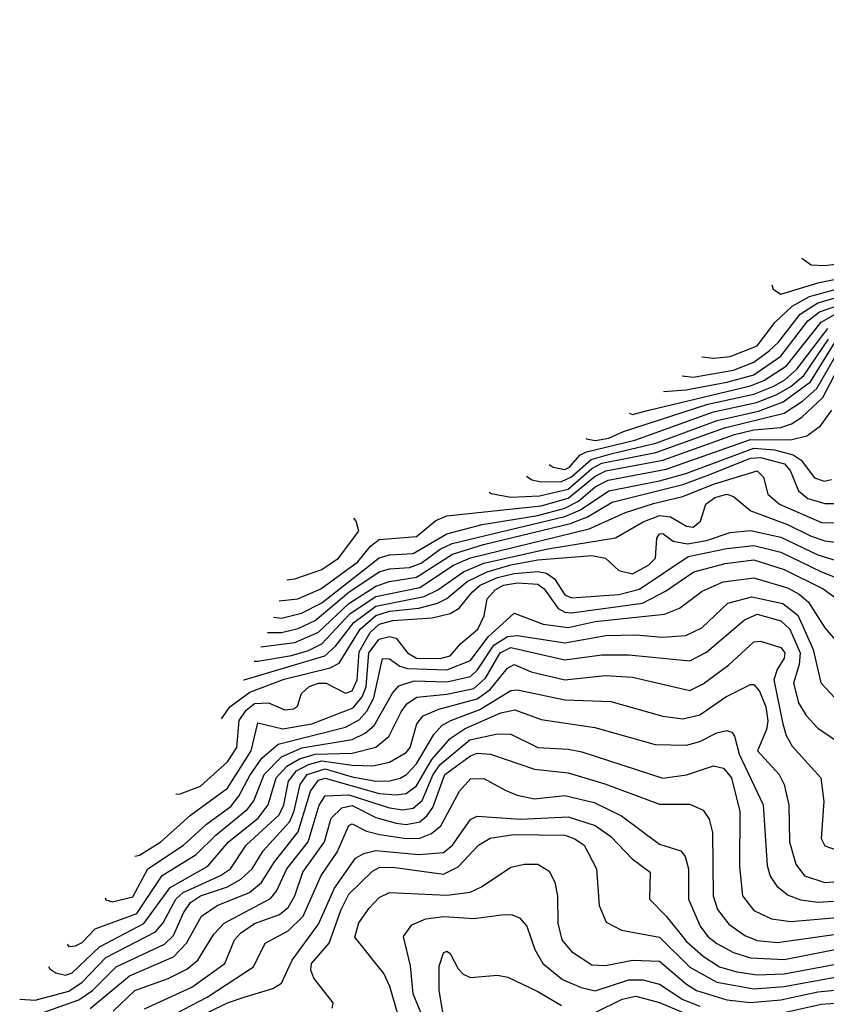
# Model space of a CAD drawing. Extents: x 501367 to 657802, y 482273 to 547541.
# Tile 134 of 256: x 539320 to 541710, y 528104 to 531021. Entities that reach past the tile are written whole.
import ezdxf

# ---------------------------------------------------------------- set-up
doc = ezdxf.new("R2010")
doc.units = 0

msp = doc.modelspace()

# ---------------------------------------------------------------- linework, layer by layer
at = {"layer": '0CON20XD'}
for points in [[(541637.6, 530314.1), (541664.8, 530294.8), (541705, 530292.4), (541855, 530311.6), (541903, 530335), (541972.3, 530407.8), (542051.4, 530468.6), (542183, 530567), (542305, 530619.2), (542325, 530636.3), (542345, 530665.7), (542383.3, 530756.7), (542425, 530819.4), (542435.9, 530855), (542438.9, 531020.7)], [(541548.1, 530235.7), (541552.2, 530222.2), (541575, 530207.8), (541688.3, 530241.7), (541865, 530278.1)], [(541341, 530022.3), (541375, 530017.8), (541425, 530022.8), (541504.4, 530055), (541556.8, 530123.2), (541608.4, 530171.6), (541659.5, 530200.5), (541765, 530229.4)], [(541227.1, 529919.3), (541294.5, 529924.5), (541415, 529946.8), (541495, 529968.4), (541575, 530023.8), (541655, 530128.4), (541689.2, 530155), (541775, 530184.9)], [(541282.1, 529965.3), (541315, 529961.9), (541435, 529982.8), (541495, 530006.2), (541540.6, 530039.4), (541567.6, 530065), (541632, 530148), (541685, 530181.8), (541765, 530205.1)], [(541125.2, 529854.7), (541135, 529851.1), (541184.1, 529864.1), (541485, 529935.6), (541525, 529951.4), (541591.3, 529995), (541694.5, 530125), (541745, 530153.1)], [(540997.2, 529779.6), (540998.6, 529778.6), (541025, 529773.9), (541065, 529781.3), (541109.2, 529800.8), (541358.3, 529881.7), (541495, 529911.3), (541554.5, 529935.5), (541586.4, 529953.6), (541622.7, 529985), (541714.2, 530105.8)], [(540820.9, 529668.7), (540837.5, 529657.5), (540865, 529651.6), (540925, 529653), (540955, 529666.2), (541012.6, 529717.4), (541075.5, 529735.5), (541205, 529765.9), (541386.2, 529833.8), (541508.6, 529861.4), (541581.8, 529888.2), (541662.4, 529947.6), (541735, 530064.4)], [(540888.8, 529702.7), (540900.4, 529695), (540935, 529688.2), (540948.3, 529695), (540979.5, 529730.5), (540999.2, 529740.8), (541142, 529775), (541375, 529859.2), (541503.1, 529886.9), (541560.9, 529909.1), (541605, 529934.3), (541643.3, 529966.7), (541715.8, 530074.2)], [(540711.1, 529621), (540716.9, 529616.9), (540775, 529606.5), (540859.9, 529610.1), (540945, 529630.3), (541015, 529691), (541045, 529706.5), (541205, 529738.6), (541408.1, 529811.9), (541585, 529855.3), (541639.5, 529890.5), (541681.7, 529928.3), (541749.1, 530045)], [(540088.6, 529298.7), (540143.6, 529305), (540211.9, 529335), (540321.6, 529415), (540359.1, 529460.9), (540385, 529480.3), (540495, 529489.7), (540553.1, 529536.9), (540585, 529550.8), (540865, 529580.1), (540945, 529603.2), (541025, 529668.2), (541055.9, 529684.1), (541225, 529715.9), (541438.1, 529791.9), (541495, 529805.7), (541575, 529812.5), (541606.7, 529823.3), (541636.7, 529843.3), (541699, 529901), (541755, 530007.4)], [(540071.5, 529250.2), (540095, 529247.4), (540155, 529262.5), (540215, 529292.9), (540385, 529426.2), (540415, 529435.4), (540485, 529439.6), (540585, 529497.6), (540689.5, 529525), (540855, 529551.9), (540935, 529573.2), (540975.3, 529594.7), (541025, 529636.5), (541063.5, 529656.5), (541235, 529689.6), (541485, 529777.1), (541603.5, 529776.5), (541652.2, 529787.8), (541692.8, 529817.2), (541725.7, 529864.3)], [(540053.6, 529205.5), (540095, 529205.1), (540145, 529216.7), (540195, 529240.5), (540295, 529324.4), (540385, 529384.7), (540415, 529393.4), (540475, 529397.6), (540509.2, 529410.8), (540565, 529452.6), (540600.8, 529469.2), (540935, 529548.5), (540981.1, 529568.9), (541065, 529625.2), (541215, 529654.9), (541293.3, 529676.7), (541495, 529751.6), (541556.3, 529746.3), (541611.8, 529731.8), (541635.4, 529715.4), (541675, 529663.7), (541703.3, 529653.3), (541725, 529659)], [(540034.6, 529163.2), (540135, 529175.6), (540205, 529206.1), (540295, 529291), (540375, 529342.4), (540415, 529356.4), (540495, 529369.1), (540602.2, 529437.8), (540693.6, 529466.4), (540951.9, 529528.1), (541002.1, 529547.9), (541075, 529591), (541285, 529643.7), (541365, 529673.5), (541485, 529721.4), (541515, 529723.6), (541585.5, 529705), (541602.3, 529685), (541627.3, 529625), (541655, 529602.3), (541705, 529587), (541735, 529587.9)], [(540014.7, 529120.6), (540025, 529120.3), (540125, 529137.3), (540175, 529151.9), (540215, 529171.6), (540298.8, 529261.2), (540375, 529311.5), (540505, 529339), (540605.3, 529404.7), (540655, 529426.7), (541007.2, 529512.8), (541115, 529561.2), (541197.8, 529587.8), (541285, 529608.1), (541375, 529644.6), (541505, 529684.1), (541523.1, 529665), (541536.5, 529615), (541571.2, 529585), (541695, 529531.6), (541770.5, 529529.5)], [(539982.9, 529064.8), (539984.5, 529065.5), (540223.9, 529136.1), (540255.7, 529164.3), (540309.2, 529235), (540375, 529283.3), (540517.7, 529312.3), (540558.1, 529331.9), (540634.9, 529385.1), (540695, 529410.8), (540885, 529453.1), (541084.6, 529485.4), (541166.9, 529533.1), (541215, 529552), (541248.4, 529548.4), (541295, 529520.5), (541315, 529517.8), (541337.2, 529535), (541353, 529585), (541379.7, 529605), (541415, 529615.1), (541435, 529608), (541485.9, 529565.9), (541595.1, 529525.1), (541665, 529490.2), (541705, 529477.1), (541775, 529467.7)], [(540110.7, 529361.4), (540135, 529364), (540215, 529391.8), (540263.8, 529425), (540324.4, 529505), (540316.2, 529535), (540309.7, 529543.7)], [(539917.2, 528949.1), (539941.8, 528985), (540001.6, 529028.4), (540103.4, 529066.6), (540239.1, 529100.9), (540266, 529114), (540328.5, 529215), (540375, 529255.4), (540415, 529268.6), (540502.2, 529277.8), (540557.7, 529292.3), (540585, 529306.3), (540645, 529356.4), (540705.1, 529385.1), (540775, 529406.1), (540855, 529420.8), (541015, 529433.2), (541055.1, 529425.1), (541095, 529388.6), (541135, 529379.5), (541183, 529405), (541203.9, 529425), (541207.1, 529485), (541215, 529497.8), (541225, 529498.1), (541255.7, 529475.7), (541298.4, 529468.4), (541355, 529477.4), (541425, 529501.1), (541485, 529507.4), (541575, 529487.8), (541685, 529435.6), (541765, 529410.7)], [(539782.3, 528725.9), (539795, 528726.9), (539855, 528750), (539935, 528822.3), (539962.7, 528865), (539969.8, 528945), (539990.3, 528975), (540015, 528994.7), (540057, 528997), (540105, 528976.3), (540130.8, 528979.2), (540142.5, 528987.5), (540154.7, 529025), (540177.1, 529045), (540205, 529055.4), (540227.3, 529055), (540285, 529025.5), (540305, 529032.6), (540319.3, 529065), (540325, 529147.8), (540357.6, 529205), (540385, 529229.5), (540425, 529240.4), (540541.5, 529248.5), (540595, 529261.6), (540622.2, 529277.8), (540660.3, 529325), (540684.2, 529345), (540735, 529368.1), (540785, 529380.3), (540855, 529386.4), (540880.7, 529380.7), (540904.5, 529364.5), (540935, 529317.3), (540955, 529307.6), (541095, 529317.6), (541156.3, 529333.7), (541300, 529430), (541415, 529454.5), (541495, 529463.2), (541575, 529443.3), (541695, 529385.1), (541775, 529353.8)], [(539661.2, 528542.7), (539675, 528545.5), (539737.6, 528585), (539825.5, 528664.5), (539935, 528744.5), (540005.6, 528855), (540025, 528937.6), (540099.7, 528920.3), (540185.5, 528934.5), (540307.9, 528982.1), (540334.2, 529015), (540345.8, 529044.2), (540354, 529145), (540385, 529185.9), (540415, 529193.9), (540435, 529188.7), (540468.5, 529145), (540495, 529129.1), (540565, 529128), (540595, 529136.1), (540627.2, 529172.8), (540676.7, 529215), (540696.1, 529255), (540705.1, 529305), (540728.1, 529331.9), (540753.2, 529345), (540795, 529352.3), (540855, 529348.6), (540874, 529335), (540915, 529276.3), (540935, 529265.1), (540955, 529263.5), (541165, 529292.5), (541232.7, 529327.3), (541317.3, 529385), (541409.8, 529409.8), (541495, 529420.1), (541585, 529392.2), (541700.2, 529335), (541775, 529280.3)], [(539572.7, 528418.9), (539575, 528413.2), (539595, 528406.9), (539655, 528422.5), (539699.7, 528505), (539805.1, 528574.9), (539872.8, 528637.2), (539945, 528689.7), (539969.4, 528720.6), (540001.4, 528781.4), (540037.5, 528832.6), (540085.4, 528874.6), (540285.4, 528924.6), (540325, 528947), (540347.9, 528972.1), (540368.6, 529011.4), (540395, 529128.5), (540415, 529126.8), (540446, 529106), (540469, 529099), (540585, 529095.1), (540655, 529122.4), (540707.8, 529192.2), (540785, 529262.2), (540870.2, 529230.2), (540945, 529219.8), (541025, 529237.7), (541230.6, 529259.4), (541275, 529277.1), (541341.9, 529328.1), (541404.4, 529355), (541495, 529367.4), (541595, 529337.9), (541629.3, 529319.3), (541656.7, 529295), (541705, 529218.9), (541789.9, 529119.9)], [(539460, 528282), (539464.8, 528274.8), (539485, 528277.2), (539505, 528287.2), (539542.8, 528327.2), (539666.9, 528373.1), (539741.6, 528485), (539842.4, 528547.6), (539900.9, 528605), (539995, 528681.9), (540013.5, 528706.5), (540044.3, 528785), (540095, 528837), (540156, 528864), (540305, 528887.9), (540342.8, 528907.2), (540370.2, 528929.8), (540424.1, 529025.9), (540443.2, 529046.8), (540488.2, 529061.8), (540585, 529059.5), (540654.9, 529075.1), (540675.8, 529094.2), (540725, 529167.6), (540765, 529193.2), (540795, 529196), (540935, 529174.2), (541056.3, 529196.3), (541145, 529198), (541225, 529191), (541293.5, 529196.5), (541340.9, 529219.1), (541417.8, 529292.2), (541488.7, 529311.3), (541581, 529291), (541625, 529256.2), (541670.8, 529155), (541693.4, 529056.6), (541747.7, 528997.7)], [(539405.4, 528215.7), (539408.6, 528208.7), (539426.9, 528196.9), (539455, 528190), (539475, 528196.9), (539555.6, 528274.4), (539687.2, 528342.8), (539765, 528449.9), (539876.8, 528513.2), (539938.1, 528585), (540026.5, 528655), (540056.3, 528695), (540079.6, 528775), (540111, 528809), (540148.5, 528831.5), (540194.8, 528845.2), (540305, 528847.5), (540374.7, 528865.3), (540413.3, 528896.7), (540450.1, 528969.9), (540467.9, 528995), (540496, 529014), (540585, 529022.9), (540665, 529039.1), (540699.7, 529070.3), (540743.6, 529145), (540775, 529161.2), (540935, 529124.6), (541045, 529138.7), (541125, 529139.4), (541305, 529121.3), (541355, 529146.9), (541466.8, 529243.2), (541505, 529259.3), (541575, 529240.1), (541601.2, 529215), (541632, 529145), (541629.4, 529110.6), (541612.6, 529055), (541627, 528997), (541649.8, 528959.8), (541685, 528922), (541755, 528874.7)], [(539319.6, 528118.7), (539365.9, 528115.9), (539465, 528142.7), (539505, 528168.9), (539575, 528242.4), (539721.9, 528318.1), (539744.6, 528345), (539782.7, 528415), (539803.7, 528435), (539914.8, 528485), (539944.5, 528505), (539990.2, 528575), (540088.5, 528665), (540102.2, 528695), (540116.1, 528765), (540140, 528795), (540175, 528814), (540215, 528825.1), (540305, 528811.9), (540365, 528810.1), (540415, 528821.1), (540465, 528850), (540476.5, 528865), (540496.3, 528935), (540515, 528958), (540561.5, 528978.5), (540675, 529008.3), (540713.3, 529036.7), (540765, 529099.4), (540785, 529110.4), (540835, 529088.7), (540935, 529065.2), (541055, 529077.9), (541135, 529073.4), (541305, 529033), (541345, 529052.7), (541420.6, 529109.4), (541495, 529177.5), (541515, 529180), (541575, 529160.9), (541586.5, 529145), (541585, 529128.8), (541564.3, 529095.7), (541553.7, 529065), (541580.7, 528935), (541590.5, 528900.5), (541608.1, 528868.1), (541693.9, 528775), (541702.5, 528705), (541694.6, 528595), (541705, 528573.6), (541745, 528559.6)], [(539330.8, 528059.2), (539495, 528116.6), (539535.2, 528144.8), (539605.6, 528215), (539748.5, 528281.5), (539775, 528307.8), (539805.4, 528375), (539825.8, 528405), (539855, 528425.5), (539935, 528452), (539975.1, 528474.9), (540008.9, 528505), (540041.3, 528558.7), (540119.9, 528645), (540133.3, 528676.7), (540151.1, 528755), (540171.6, 528785), (540225, 528801.4), (540305, 528777.7), (540375, 528765.1), (540415, 528765.5), (540446.7, 528773.3), (540465.7, 528784.3), (540495, 528816.1), (540547.1, 528902.9), (540570.6, 528929.4), (540596.8, 528945), (540683.1, 528976.9), (540775, 529033.7), (540795, 529035.2), (540935, 529005.8), (541070.7, 529000.7), (541225, 528957.4), (541285, 528949.6), (541335, 528961.1), (541412, 529015), (541485, 529051), (541495, 529051), (541511.6, 529031.6), (541530.3, 528985), (541536.7, 528943.3), (541532.3, 528917.7), (541505.7, 528855), (541570.2, 528785), (541585.2, 528755.2), (541598.3, 528695), (541600.4, 528585), (541618.9, 528518.9), (541645, 528484.4), (541705, 528464.5), (541785, 528470.6)], [(539528.4, 528091.6), (539645, 528187.8), (539775, 528244.6), (539813.5, 528285), (539857.9, 528365), (539905, 528396.5), (540000.3, 528435), (540035.6, 528464.4), (540074.3, 528525.7), (540144.9, 528615.1), (540181.7, 528735), (540205, 528767.5), (540225, 528773.5), (540385, 528728.4), (540435.5, 528724.5), (540465, 528728.8), (540495, 528751), (540541, 528829), (540595, 528890.9), (540639.2, 528920.8), (540745, 528967.5), (540786.6, 528976.6), (540865, 528948), (541023.5, 528923.5), (541203, 528873), (541295, 528871.2), (541335, 528882.8), (541385, 528908.1), (541415, 528914.7), (541429.8, 528909.8), (541437.9, 528897.9), (541451.1, 528845), (541522.6, 528695), (541534.3, 528515), (541543.6, 528483.6), (541563.5, 528453.5), (541597.1, 528427.1), (541633.5, 528413.5), (541685.9, 528405.9), (541775, 528412.3)], [(539596.1, 528083.9), (539660.5, 528145), (539759.9, 528180.1), (539815, 528208.1), (539847.8, 528235), (539895, 528311.8), (539925.5, 528344.5), (540062.9, 528417.1), (540081, 528439), (540110.7, 528505), (540174.4, 528585), (540206.6, 528693.4), (540225, 528721.7), (540295, 528724.1), (540415, 528685.7), (540455, 528679.5), (540485, 528684.6), (540512.2, 528707.8), (540545, 528784.5), (540565, 528814.2), (540653, 528887), (540735, 528905.2), (540775, 528904.3), (540855, 528864.5), (540945, 528859.6), (540985, 528851.5), (541225, 528773.5), (541295, 528783.9), (541375, 528810.3), (541405, 528803.6), (541428.5, 528775), (541453.3, 528675), (541452.1, 528512.1), (541461.1, 528425), (541495, 528381.4), (541547.5, 528357.5), (541605, 528348.7), (541775, 528364)], [(539689.6, 528090.4), (539829.7, 528155), (539927.4, 528225), (539955.6, 528295), (539973.5, 528315), (540015, 528343.1), (540089.7, 528370.3), (540115, 528390.2), (540135, 528424.7), (540158.9, 528495), (540223.1, 528585), (540242.5, 528655), (540273.7, 528686.3), (540305, 528692.8), (540375, 528657.7), (540435, 528640.5), (540465, 528636.9), (540505, 528644.2), (540527.3, 528662.7), (540543.6, 528686.4), (540579.2, 528785), (540655, 528839.7), (540675, 528847.3), (540714.8, 528844.8), (540845, 528800.5), (540945, 528789.5), (541053.2, 528756.8), (541215, 528696.9), (541305, 528696.8), (541345, 528678.8), (541362.6, 528652.6), (541372.5, 528612.5), (541374.2, 528425), (541387.4, 528385), (541421, 528341), (541467.8, 528307.8), (541505, 528292.6), (541565, 528286.8), (541865, 528329.5)], [(539759.4, 528065), (539875, 528125.1), (540012.6, 528215), (540047.1, 528285), (540115, 528321.3), (540159.7, 528365), (540212.4, 528485), (540259.9, 528555), (540295, 528633.5), (540305, 528638.4), (540347.2, 528617.2), (540387.1, 528607.1), (540465, 528595.1), (540505, 528596.1), (540539.9, 528610.1), (540567.3, 528632.7), (540622.4, 528735), (540655, 528772.1), (540695, 528773.2), (540757.7, 528737.7), (540793.3, 528723.3), (540845, 528713), (540935, 528722.4), (541021.9, 528701.9), (541102.5, 528662.5), (541215, 528577.8), (541278.9, 528558.9), (541291.5, 528541.5), (541301.6, 528505), (541301.1, 528415), (541336, 528335), (541359.1, 528305), (541385, 528284.2), (541435, 528257.4), (541485, 528241), (541585, 528236.4), (541775, 528274.4)], [(539825, 528053.6), (539935, 528107.7), (539985, 528124.6), (540069.7, 528150.3), (540095, 528166.5), (540126.6, 528235), (540205, 528341.4), (540252, 528448), (540315, 528536.3), (540339.5, 528550.5), (540375, 528559.1), (540502.4, 528547.6), (540575, 528553.9), (540601.7, 528575), (540655, 528651.2), (540675, 528661.1), (540805, 528652), (540945, 528659), (541025, 528633.8), (541071.3, 528601.3), (541134.5, 528534.5), (541187.3, 528495), (541185.4, 528415), (541235.3, 528365.3), (541295, 528289.5), (541345, 528246.5), (541393.5, 528215), (541445, 528199.7), (541505, 528191.1), (541585, 528194.5), (541865, 528246)], [(540245, 528092.5), (540248.3, 528108.3), (540190.8, 528180.8), (540181.9, 528205), (540183.8, 528225), (540237, 528285), (540272.4, 528385), (540295, 528430), (540365, 528498), (540385, 528508.9), (540425, 528510.3), (540575, 528489.2), (540618.8, 528511.2), (540679.1, 528575), (540714.1, 528595.9), (540782.8, 528607.2), (540935, 528604.5), (540964.2, 528594.2), (540991.8, 528575), (541028.7, 528505), (541036.7, 528396.7), (541057.6, 528347.6), (541103.1, 528323.1), (541215, 528302.6), (541305, 528214.3), (541385, 528169.4), (541495, 528149.6), (541585, 528156.6), (541845, 528204.4)], [(540441.2, 528071.2), (540416.5, 528156.5), (540398.9, 528195), (540312.8, 528302.8), (540324.1, 528345), (540355, 528388.5), (540385, 528420.6), (540415, 528435.2), (540585, 528426.7), (540654.4, 528435.6), (540688.2, 528451.8), (540775, 528510.4), (540815, 528519.3), (540855, 528519.3), (540888.7, 528498.7), (540905.3, 528465.3), (540912.9, 528425), (540914, 528344), (540926.2, 528295), (540955, 528260.7), (541015, 528220.7), (541055, 528218.4), (541135, 528234.1), (541215, 528231.8), (541295, 528163), (541325.3, 528145), (541415, 528117.5), (541485, 528109.5), (541575, 528116.8), (541685, 528140.5), (541775, 528149.8)], [(540529.1, 528029.1), (540485.5, 528135), (540477.5, 528217.5), (540456.8, 528305), (540481.1, 528338.9), (540523.4, 528356.6), (540576.1, 528363.9), (540665, 528357.8), (540755, 528369.8), (540778.9, 528368.9), (540800.2, 528360.2), (540821.8, 528335), (540845.9, 528265.9), (540869.7, 528225), (540927.5, 528177.5), (540983.5, 528153.5), (541025, 528143.4), (541125, 528176.4), (541166.3, 528176.3), (541215, 528163.9), (541285, 528118.4), (541335, 528098.3)], [(540612.9, 527847.1), (540562.5, 528145), (540562.8, 528217.2), (540575, 528255.8), (540585, 528261.4), (540595, 528254.2), (540618.9, 528208.9), (540633.5, 528193.5), (540655, 528183.2), (540735, 528190), (540765.5, 528184.5), (540855, 528142), (540925, 528100)], [(541025, 528079.8), (541105, 528118.9), (541145, 528128.2), (541215, 528108.8), (541325, 528062.7)], [(541575, 528077.5), (541695, 528104.5), (541775, 528110.1)]]:
    msp.add_lwpolyline(points, dxfattribs=at)

doc.saveas('drawing.dxf')
